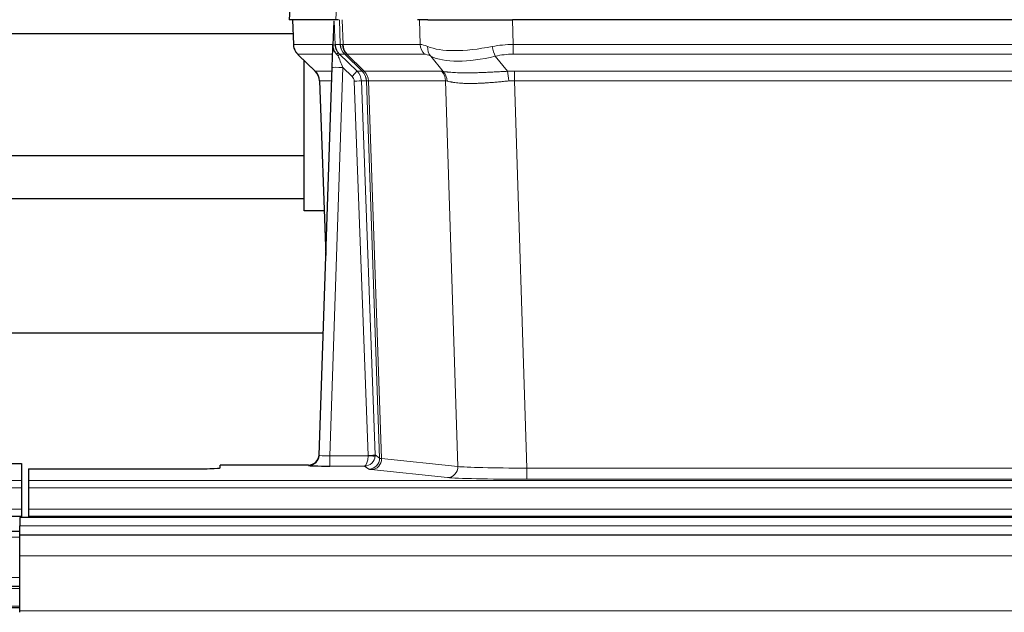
# Model space of a CAD drawing. Header units: inches. Extents: x 0 to 29700, y -16 to 21000.
# Tile 95 of 213: x 5027 to 5304, y 16901 to 17068. Entities that reach past the tile are written whole.
import ezdxf

# ---------------------------------------------------------------- set-up
doc = ezdxf.new("R2010")
doc.units = ezdxf.units.IN
doc.layers.add('1', color=7, linetype='Continuous', true_color=0xffffff)

msp = doc.modelspace()

# ---------------------------------------------------------------- linework, layer by layer
at = {"layer": '1', "color": 2, "linetype": 'Continuous', "lineweight": 25}
for p, q in [((5102.969, 17075.454), (5102.588, 17068.295)), ((5115.722, 17068.295), (5102.605, 17068.295)), ((5103.529, 17068.295), (5103.777, 17061.285)), ((5115.142, 17067.864), (5114.915, 17061.134)), ((5116.507, 17068.295), (5115.722, 17068.295)), ((5141.656, 17068.295), (5138.761, 17068.295)), ((5141.656, 17068.295), (5165.515, 17068.295)), ((5380.738, 17068.295), (5165.515, 17068.295)), ((5001.261, 17064.4), (5103.666, 17064.4)), ((5114.915, 17061.134), (5114.914, 17061.084)), ((5105.19, 17058.28), (5109.979, 17053.722)), ((5106.827, 17014.4), (5106.827, 17056.721)), ((5111.017, 16945.44), (5114.706, 17054.817)), ((5111.139, 17051.066), (5112.918, 17001.792)), ((5106.827, 17029.9), (5001.261, 17029.9)), ((5001.261, 17017.9), (5106.827, 17017.9)), ((5112.463, 17014.4), (5106.827, 17014.4)), ((5112.209, 16979.908), (4944.117, 16979.908)), ((5111.01, 16945.306), (5111.017, 16945.44)), ((5019.169, 16943.093), (5027.127, 16943.093)), ((5027.127, 16943.093), (5027.127, 16938.32)), ((5108.029, 16942.674), (5083.127, 16942.674)), ((5083.127, 16941.856), (5083.127, 16942.674)), ((5029.127, 16941.594), (5029.127, 16938.32)), ((5029.127, 16941.594), (5073.127, 16941.594)), ((5027.127, 16938.32), (5027.127, 16936.251)), ((5029.127, 16938.32), (5029.127, 16936.251)), ((5027.127, 16936.251), (5027.127, 16930.225)), ((5029.127, 16936.251), (5029.127, 16930.225)), ((5027.127, 16930.225), (5027.127, 16928.295)), ((5029.127, 16930.225), (5029.127, 16928.295)), ((4539.127, 16928.295), (5027.127, 16928.295)), ((6003.627, 16927.9), (5026.627, 16927.9)), ((5026.627, 16927.9), (5026.627, 16925.536)), ((5027.127, 16928.295), (5027.127, 16927.9)), ((5029.127, 16928.295), (5029.127, 16927.9)), ((5029.127, 16928.295), (5517.127, 16928.295)), ((5026.627, 16923.9), (5023.625, 16923.9)), ((5026.627, 16922.9), (5026.627, 16925.536)), ((5026.627, 16917.042), (5026.627, 16922.9)), ((6003.627, 16922.9), (5026.627, 16922.9)), ((5026.627, 16901.559), (5026.627, 16917.042)), ((5026.627, 16908.4), (5023.625, 16908.4)), ((5026.627, 16902.4), (5023.625, 16902.4)), ((5026.627, 16901.135), (5026.627, 16901.559))]:
    msp.add_line(p, q, dxfattribs=at)
at = {"layer": '1', "color": 110, "linetype": 'Continuous', "lineweight": 13}
for p, q in [((5102.985, 17075.452), (5102.605, 17068.295)), ((5115.722, 17068.295), (5116.096, 17075.452)), ((5103.545, 17068.295), (5103.793, 17061.301)), ((5116.991, 17061.301), (5116.748, 17068.295)), ((5117.533, 17068.295), (5117.776, 17061.301)), ((5139.524, 17061.301), (5139.333, 17068.295)), ((5165.515, 17068.295), (5165.706, 17061.301)), ((5103.793, 17061.301), (5114.921, 17061.301)), ((5115.53, 17061.301), (5116.991, 17061.301)), ((5117.776, 17061.301), (5139.524, 17061.301)), ((5165.706, 17058.563), (5165.706, 17061.301)), ((5165.706, 17061.301), (5380.547, 17061.301)), ((5114.831, 17058.563), (5105.011, 17058.563)), ((5105.106, 17058.371), (5109.919, 17053.79)), ((5118.21, 17058.563), (5116.775, 17058.563)), ((5116.775, 17058.563), (5121.702, 17053.813)), ((5123.139, 17053.807), (5118.247, 17058.551)), ((5118.793, 17058.551), (5123.739, 17053.755)), ((5140.707, 17058.563), (5118.959, 17058.563)), ((5145.976, 17053.687), (5142.483, 17058.004)), ((5160.682, 17058.004), (5164.135, 17053.736)), ((5380.547, 17058.563), (5165.706, 17058.563)), ((5109.932, 17053.813), (5114.672, 17053.813)), ((5117.704, 17054.82), (5114.01, 16945.279)), ((5120.314, 17052.305), (5117.704, 17054.82)), ((5121.702, 17053.813), (5123.114, 17053.813)), ((5123.739, 17053.755), (5145.473, 17053.755)), ((5166.048, 17051.075), (5166.048, 17053.813)), ((5166.048, 17053.813), (5380.205, 17053.813)), ((5114.58, 17051.078), (5111.15, 17051.078)), ((5111.15, 17051.078), (5112.924, 17001.965)), ((5124.816, 16945.375), (5120.925, 17050.937)), ((5122.923, 17051.078), (5126.814, 16945.516)), ((5124.332, 17051.078), (5122.923, 17051.078)), ((5128.042, 16944.618), (5124.332, 17051.078)), ((5124.915, 17051.034), (5128.628, 16944.505)), ((5146.655, 17051.034), (5124.921, 17051.034)), ((5150.113, 16942.258), (5146.655, 17051.034)), ((5166.048, 17051.075), (5169.522, 16941.789)), ((5380.205, 17051.075), (5166.048, 17051.075)), ((5114.01, 16945.279), (5114.01, 16942.385)), ((5114.01, 16945.279), (5124.815, 16945.279)), ((5126.814, 16945.516), (5128.042, 16944.618)), ((5108.019, 16942.542), (5108.029, 16942.674)), ((5128.628, 16944.505), (5150.113, 16942.258)), ((5114.01, 16942.385), (5123.852, 16942.385)), ((5125.046, 16941.513), (5123.852, 16942.385)), ((5147.204, 16939.141), (5125.719, 16941.388)), ((5169.522, 16941.789), (5169.522, 16938.685)), ((5169.522, 16941.789), (5376.732, 16941.789)), ((4539.127, 16938.32), (5027.127, 16938.32)), ((5029.127, 16938.32), (5517.127, 16938.32)), ((5376.732, 16938.685), (5169.522, 16938.685)), ((4539.127, 16936.251), (5027.127, 16936.251)), ((5029.127, 16936.251), (5517.127, 16936.251)), ((4539.127, 16930.225), (5027.127, 16930.225)), ((5029.127, 16930.225), (5517.127, 16930.225)), ((6003.627, 16925.536), (5026.627, 16925.536)), ((5026.627, 16922.377), (5023.625, 16922.377)), ((6003.627, 16917.042), (5026.627, 16917.042)), ((5026.627, 16910.938), (5023.625, 16910.938)), ((5026.627, 16907.9), (5023.625, 16907.9)), ((5026.627, 16902.9), (5023.625, 16902.9)), ((6003.627, 16901.559), (5026.627, 16901.559))]:
    msp.add_line(p, q, dxfattribs=at)
for centre, major_axis, ratio, start_param, end_param in [((5107.788, 17061.44), (0, 4), 0.9993908, 1.6057029, 2.3736478), ((5113.532, 17061.231), (-1.999, -0.077), 0.1036431, 2.3309857, 3.1065184), ((5114.8, 17057.779), (-1.583, -1.222), 0.0276319, 2.3426468, 3.1139303), ((5119.552, 17061.44), (-3.533, 1.889), 0.9978057, 1.1483095, 1.2948099), ((5120.987, 17061.44), (0, 4), 0.9993908, 1.6057029, 2.3736478), ((5144.786, 17038.44), (-27.808, 22.856), 0.0163197, 6.2307105, 6.2626907), ((5121.024, 17061.429), (1.703, 3.619), 0.9971774, 2.0444506, 2.8128075), ((5143.636, 17071.53), (26.658, 10.191), 0.0473724, 3.1922144, 3.3375655), ((5144.786, 17038.44), (-27.661, 22.629), 0.117212, 6.1415193, 6.1734995), ((5121.489, 17061.429), (-0.603, 3.954), 0.9772749, 1.4578558, 2.2262127), ((5121.655, 17061.44), (0, 4), 0.9702957, 1.6057029, 2.3736478), ((5143.403, 17061.44), (0, 4), 0.9702957, 1.6057029, 2.3736478), ((5166.355, 17038.44), (-27.492, 22.639), 0.1155218, 5.9182109, 6.1390417), ((5145.179, 17060.882), (1.736, 3.604), 0.8689501, 2.008197, 2.795133), ((5165.452, 17071.53), (26.677, 8.186), 0.3267204, 3.5164364, 4.4002733), ((5166.355, 17038.44), (-26.983, 1.545), 0.8452785, 4.7847941, 5.0056249), ((5160.682, 17060.882), (-0.881, 3.902), 0.2224052, 1.5615969, 2.3485329), ((5128.827, 17035.563), (-23.826, 22.997), 0.016839, 6.265741, 6.3949638), ((5115.386, 17057.124), (-1.388, -1.44), 0.0242285, 2.3413968, 3.1173399), ((5117.704, 17054.89), (-1.856, 4.567), 0.0053314, 0.7881854, 1.5839148), ((5142.009, 17035.563), (-23.81, 22.997), 0.0168486, 6.2337623, 6.2657425), ((5143.636, 17071.53), (25.449, 12.923), 0.0600246, 3.1865743, 3.3319254), ((5142.09, 17035.563), (-23.636, 22.829), 0.1185166, 6.1610865, 6.1930668), ((5163.659, 17035.563), (-23.46, 22.829), 0.1194803, 5.9401815, 6.1610123), ((5165.452, 17071.53), (25.873, 10.634), 0.4068526, 3.4799804, 4.3638173), ((5166.355, 17035.563), (-16.721, 16.271), 0.9721633, 5.4982631, 5.7190939), ((5134.8, 17029.796), (-24.879, 24.014), 0.016827, 6.2657537, 6.3097783), ((5107.155, 17050.936), (0, -4), 0.9993908, 1.606401, 2.3736478), ((5117.704, 17054.716), (2.998, -0.101), 0.0348797, 1.5719726, 3.1427689), ((5120.314, 17052.375), (-1.388, -1.44), 0.0242285, 1.5456675, 3.1173399), ((5118.925, 17050.936), (-2.83, 2.828), 0.9993905, 3.9625957, 4.7298425), ((5120.337, 17050.936), (0, -4), 0.9993908, 1.606401, 2.3736478), ((5147.951, 17029.796), (-24.848, 24.014), 0.0168508, 6.2432979, 6.265751), ((5120.362, 17050.93), (-1.442, -3.731), 0.998056, 1.9750302, 2.7420583), ((5121.037, 17050.877), (-0.019, -4), 0.9702844, 1.6145674, 2.378208), ((5121.043, 17050.877), (0, -4), 0.9702957, 1.6100662, 2.3736478), ((5142.777, 17050.877), (0, -4), 0.9702957, 1.6100662, 2.3736478), ((5169.539, 17029.645), (-24.592, 23.931), 0.1189226, 6.0865623, 6.1615802), ((5143.28, 17050.809), (-0.926, -3.891), 0.9457602, 1.8333412, 2.5978993), ((5166.837, 17029.813), (-17.528, 16.98), 0.9676454, 5.4983416, 5.5781891), ((5164.135, 17050.859), (0.32, -3.987), 0.0824896, 1.6016287, 2.3703401), ((5118.925, 17050.866), (-1.703, 1.052), 0.998638, 3.7311375, 4.4983842), ((5120.925, 17051.007), (-1.999, -0.074), 0.0348758, 1.5695108, 3.106687), ((5145.174, 17026.919), (-20.849, 24.157), 0.0182437, 6.2485251, 6.2709784), ((5166.843, 17026.768), (-20.559, 24.143), 0.1188179, 6.1116391, 6.1866571), ((5166.837, 17026.935), (-2.819, 24.028), 0.8253154, 6.1813941, 6.2612416), ((5108.019, 16945.541), (-2.991, 0.235), 0.9996552, 1.6492063, 3.1415821), ((5114.022, 16945.541), (3.005, 0.103), 0.0869619, 3.134501, 4.7052973), ((5123.852, 16945.384), (0.028, 3), 0.3214645, 3.1707908, 4.6805006), ((5123.852, 16945.384), (0.98, 2.84), 0.9849493, 3.4786225, 4.9883323), ((5123.816, 16945.34), (-0.606, 0.798), 0.9977278, 4.0033257, 4.0990911), ((5124.815, 16945.349), (1.997, -0.118), 0.0348391, 4.7144422, 6.2458161), ((5124.816, 16945.445), (1.999, 0.074), 0.0348758, 4.7111034, 6.2482796), ((5123.816, 16945.41), (-0.383, 2.976), 0.999582, 4.5239239, 4.6196893), ((5125.046, 16944.512), (-1.769, -2.423), 0.9990158, 0.6312732, 2.2367485), ((5125.719, 16944.387), (-0.312, -2.984), 0.969741, 0.1074293, 1.71115), ((5148.045, 16944.533), (-20.016, 0.105), 0.0266879, 0.0359631, 0.2452873), ((5148.045, 16941.534), (-23.014, 0), 0.0261612, 0.0358052, 0.2451294), ((5147.204, 16942.14), (-0.312, -2.984), 0.969741, 0.1074293, 1.71115), ((5169.528, 16942.286), (-20.013, 0.095), 0.0248544, 0.2452138, 1.5705958), ((5169.528, 16939.287), (23.012, 0), 0.0261647, 3.3867297, 4.7121117)]:
    msp.add_ellipse(centre, major_axis=major_axis, ratio=ratio, start_param=start_param, end_param=end_param, dxfattribs=at)
at = {"layer": '1', "color": 2, "linetype": 'Continuous', "lineweight": 25}
for centre, major_axis, ratio, start_param, end_param in [((5114.706, 17054.991), (0.227, 6.726), 0.0008736, 4.686473, 5.8457525), ((5107.143, 17050.913), (3.886, 0.947), 0.998973, 6.0801535, 6.8477658), ((5132.023, 17026.919), (-20.882, 24.158), 0.0154016, 6.2674704, 6.3114951), ((5108.03, 16945.678), (0.15, 3), 0.998739, 3.1914798, 4.7286497), ((5114.022, 16942.542), (6.003, 0), 0.0262109, 3.1395311, 4.7103274), ((5073.127, 16941.856), (-10, 0), 0.0261859, 1.5707963, 3.1415927)]:
    msp.add_ellipse(centre, major_axis=major_axis, ratio=ratio, start_param=start_param, end_param=end_param, dxfattribs=at)
msp.add_open_spline([(5115.142, 17067.864), (5115.18, 17067.868), (5115.238, 17067.875), (5115.262, 17067.883), (5115.266, 17067.886)], degree=3, dxfattribs=at)
at = {"layer": '1', "color": 110, "linetype": 'Continuous', "lineweight": 13}
for points, knots in [([(5115.266, 17067.886), (5115.272, 17067.751), (5115.278, 17067.616), (5115.289, 17067.344), (5115.295, 17067.208), (5115.312, 17066.8), (5115.323, 17066.527), (5115.346, 17065.98), (5115.357, 17065.706), (5115.379, 17065.157), (5115.39, 17064.883), (5115.412, 17064.333), (5115.422, 17064.058), (5115.444, 17063.507), (5115.455, 17063.232), (5115.487, 17062.405), (5115.509, 17061.853), (5115.53, 17061.301)], [0, 0, 0, 0, 0.0625, 0.0625, 0.125, 0.125, 0.25, 0.25, 0.375, 0.375, 0.5, 0.5, 0.625, 0.625, 0.75, 0.75, 1, 1, 1, 1]), ([(5145.976, 17053.687), (5146.122, 17053.667), (5146.286, 17053.644), (5146.651, 17053.598), (5146.852, 17053.574), (5147.126, 17053.544), (5147.182, 17053.538), (5147.296, 17053.526), (5147.354, 17053.52), (5147.532, 17053.502), (5147.655, 17053.49), (5148.034, 17053.456), (5148.304, 17053.435), (5148.874, 17053.395), (5149.175, 17053.377), (5149.81, 17053.346), (5150.143, 17053.333), (5150.668, 17053.317), (5150.847, 17053.312), (5151.121, 17053.306), (5151.214, 17053.304), (5151.355, 17053.302), (5151.402, 17053.301), (5151.496, 17053.299), (5151.923, 17053.293), (5152.365, 17053.291), (5153.171, 17053.293), (5154, 17053.301), (5154.873, 17053.321), (5155.767, 17053.346), (5156.225, 17053.361), (5156.812, 17053.384), (5156.93, 17053.388), (5157.167, 17053.398), (5157.287, 17053.403), (5157.646, 17053.418), (5157.887, 17053.428), (5158.612, 17053.461), (5159.099, 17053.485), (5160.083, 17053.534), (5160.58, 17053.56), (5161.581, 17053.612), (5162.085, 17053.638), (5163.104, 17053.689), (5163.617, 17053.713), (5164.135, 17053.736)], [0, 0, 0, 0, 0.0625, 0.0625, 0.125, 0.125, 0.140625, 0.140625, 0.15625, 0.15625, 0.1875, 0.1875, 0.25, 0.25, 0.3125, 0.3125, 0.375, 0.375, 0.40625, 0.40625, 0.421875, 0.421875, 0.4296875, 0.4296875, 0.4375, 0.5, 0.5, 0.5625, 0.625, 0.625, 0.6875, 0.6875, 0.703125, 0.703125, 0.71875, 0.71875, 0.75, 0.75, 0.8125, 0.8125, 0.875, 0.875, 0.9375, 0.9375, 1, 1, 1, 1]), ([(5124.915, 17051.034), (5124.764, 17051.033), (5124.642, 17051.036), (5124.454, 17051.049), (5124.389, 17051.06), (5124.353, 17051.074)], [0, 0, 0, 0, 0.5, 0.5, 1, 1, 1, 1]), ([(5164.454, 17051.008), (5163.965, 17050.964), (5163.481, 17050.919), (5162.522, 17050.83), (5162.046, 17050.785), (5161.104, 17050.7), (5160.637, 17050.659), (5159.712, 17050.581), (5159.253, 17050.545), (5158.572, 17050.495), (5158.346, 17050.479), (5158.008, 17050.456), (5157.896, 17050.449), (5157.673, 17050.435), (5157.562, 17050.428), (5157.01, 17050.395), (5156.579, 17050.372), (5155.736, 17050.336), (5154.911, 17050.308), (5154.125, 17050.298), (5153.359, 17050.296), (5152.985, 17050.3), (5152.576, 17050.31), (5152.531, 17050.311), (5152.441, 17050.313), (5152.395, 17050.314), (5152.261, 17050.318), (5151.995, 17050.327), (5151.737, 17050.338), (5151.233, 17050.364), (5150.91, 17050.385), (5150.294, 17050.435), (5149.999, 17050.463), (5149.439, 17050.527), (5149.173, 17050.562), (5148.795, 17050.618), (5148.672, 17050.637), (5148.494, 17050.667), (5148.436, 17050.677), (5148.32, 17050.697), (5148.264, 17050.708), (5147.986, 17050.76), (5147.781, 17050.802), (5147.403, 17050.888), (5147.23, 17050.932), (5147.075, 17050.974)], [0, 0, 0, 0, 0.0625, 0.0625, 0.125, 0.125, 0.1875, 0.1875, 0.25, 0.25, 0.28125, 0.28125, 0.296875, 0.296875, 0.3125, 0.3125, 0.375, 0.375, 0.4375, 0.5, 0.5, 0.5625, 0.5625, 0.5703125, 0.5703125, 0.578125, 0.578125, 0.59375, 0.625, 0.625, 0.6875, 0.6875, 0.75, 0.75, 0.8125, 0.8125, 0.84375, 0.84375, 0.859375, 0.859375, 0.875, 0.875, 0.9375, 0.9375, 1, 1, 1, 1])]:
    msp.add_open_spline(points, degree=3, knots=knots, dxfattribs=at)
at = {"layer": '1', "color": 2, "linetype": 'Continuous', "lineweight": 25}
for points, knots in [([(5103.79, 17061.249), (5103.787, 17061.217), (5103.766, 17060.889), (5103.913, 17060.326), (5104.154, 17059.682), (5104.397, 17059.256), (5104.569, 17059.002), (5104.668, 17058.866), (5104.709, 17058.815)], [0, 0, 0, 0, 0.0267984, 0.2769207, 0.4859555, 0.6569382, 0.8419831, 1, 1, 1, 1]), ([(5114.914, 17061.084), (5114.91, 17060.964), (5114.912, 17060.726), (5114.937, 17060.492), (5114.965, 17060.319), (5114.976, 17060.262), (5114.995, 17060.176), (5115.001, 17060.147), (5115.015, 17060.09), (5115.023, 17060.062), (5115.061, 17059.922), (5115.098, 17059.814), (5115.184, 17059.604), (5115.233, 17059.502), (5115.302, 17059.379), (5115.317, 17059.354), (5115.346, 17059.306), (5115.361, 17059.282), (5115.407, 17059.21), (5115.439, 17059.164), (5115.507, 17059.073), (5115.541, 17059.029), (5115.614, 17058.942), (5115.651, 17058.9), (5115.709, 17058.837), (5115.729, 17058.816), (5115.768, 17058.774), (5115.788, 17058.753), (5115.829, 17058.711), (5115.849, 17058.69), (5115.889, 17058.646), (5115.909, 17058.624), (5115.928, 17058.6)], [0, 0, 0, 0, 0.125, 0.25, 0.25, 0.3125, 0.3125, 0.34375, 0.34375, 0.375, 0.375, 0.5, 0.5, 0.625, 0.625, 0.65625, 0.65625, 0.6875, 0.6875, 0.75, 0.75, 0.8125, 0.8125, 0.875, 0.875, 0.90625, 0.90625, 0.9375, 0.9375, 0.96875, 0.96875, 1, 1, 1, 1]), ([(5115.53, 17061.301), (5115.532, 17061.247), (5115.535, 17061.193), (5115.544, 17061.086), (5115.55, 17061.033), (5115.569, 17060.877), (5115.586, 17060.775), (5115.628, 17060.575), (5115.652, 17060.476), (5115.708, 17060.282), (5115.74, 17060.186), (5115.793, 17060.043), (5115.812, 17059.995), (5115.851, 17059.9), (5115.872, 17059.853), (5115.936, 17059.713), (5115.983, 17059.622), (5116.084, 17059.44), (5116.138, 17059.351), (5116.254, 17059.174), (5116.316, 17059.086), (5116.383, 17058.999)], [0, 0, 0, 0, 0.0625, 0.0625, 0.125, 0.125, 0.25, 0.25, 0.375, 0.375, 0.5, 0.5, 0.5625, 0.5625, 0.625, 0.625, 0.75, 0.75, 0.875, 0.875, 1, 1, 1, 1]), ([(5115.928, 17058.6), (5115.998, 17058.513), (5116.071, 17058.428), (5116.184, 17058.304), (5116.222, 17058.263), (5116.299, 17058.183), (5116.339, 17058.143), (5116.378, 17058.103)], [0, 0, 0, 0, 0.5, 0.5, 0.75, 0.75, 1, 1, 1, 1])]:
    msp.add_open_spline(points, degree=3, knots=knots, dxfattribs=at)
at = {"layer": '1', "color": 110, "linetype": 'Continuous', "lineweight": 13}
msp.add_open_spline([(5123.139, 17053.807), (5123.174, 17053.795), (5123.309, 17053.775), (5123.57, 17053.761), (5123.734, 17053.755)], degree=3, dxfattribs=at)
for points, weights in [([(5123.734, 17053.755), (5123.736, 17053.755), (5123.739, 17053.755)], [0.500000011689, 0.499999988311, 0.500000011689]), ([(5124.921, 17051.034), (5124.918, 17051.034), (5124.915, 17051.034)], [0.500000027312, 0.499999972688, 0.500000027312])]:
    msp.add_rational_spline(points, weights, degree=2, dxfattribs=at)

doc.saveas('drawing.dxf')
